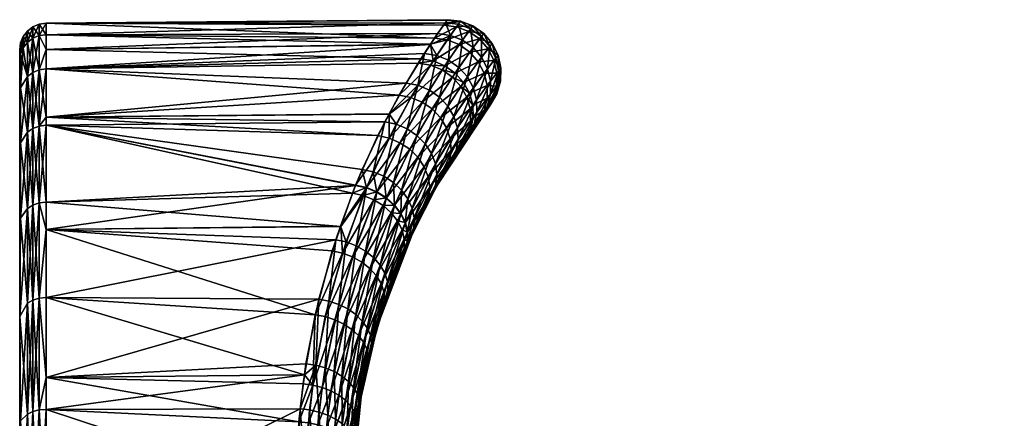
# Model space of a CAD drawing. Extents: x -0.135 to 0.123, y -0.127 to 0.004.
# Tile 6 of 256: x -0.13478 to -0.11624, y -0.04196 to -0.03445. Entities that reach past the tile are written whole.
import ezdxf

# ---------------------------------------------------------------- set-up
doc = ezdxf.new("R2010")
doc.units = 0
doc.layers.add('mesh', color=7, linetype='CONTINUOUS')

msp = doc.modelspace()

# ---------------------------------------------------------------- meshes
at = {"layer": 'mesh'}
mesh = msp.add_polyface(dxfattribs=at)
corners = [(-0.128828, -0.038595, -0.181589), (-0.13428, -0.0384, -0.181205), (-0.13428, -0.039684, -0.182709), (-0.13428, -0.03644, -0.178244), (-0.127905, -0.036376, -0.17824), (-0.13428, -0.036289, -0.177879), (-0.128456, -0.037576, -0.180253), (-0.128329, -0.037273, -0.179799), (-0.13428, -0.037886, -0.180604), (-0.127504, -0.035646, -0.176611), (-0.13428, -0.035381, -0.175687), (-0.127823, -0.036227, -0.177908), (-0.13428, -0.034735, -0.172996), (-0.126763, -0.034509, -0.17166), (-0.13428, -0.034518, -0.170236), (-0.13428, -0.035012, -0.174149), (-0.126909, -0.034715, -0.173268), (-0.127045, -0.034918, -0.174171), (-0.127159, -0.035088, -0.174927), (-0.13428, -0.035012, -0.166324), (-0.127226, -0.035192, -0.165187), (-0.13428, -0.035381, -0.164786), (-0.13428, -0.034735, -0.167477), (-0.127042, -0.034913, -0.166301), (-0.126967, -0.0348, -0.166752), (-0.126722, -0.034453, -0.170041), (-0.126796, -0.034555, -0.168329), (-0.127633, -0.035872, -0.163309), (-0.13428, -0.036289, -0.162593), (-0.127275, -0.035269, -0.164934), (-0.128035, -0.036636, -0.161741), (-0.13428, -0.03644, -0.162228), (-0.127823, -0.036233, -0.162568), (-0.13428, -0.0384, -0.159268), (-0.129213, -0.040007, -0.157388), (-0.13428, -0.039684, -0.157764), (-0.13428, -0.037886, -0.159869), (-0.128733, -0.038345, -0.159222), (-0.128512, -0.037716, -0.16002), (-0.128452, -0.037567, -0.160233), (-0.134409, -0.039697, -0.157777), (-0.134409, -0.037901, -0.159879), (-0.134409, -0.035398, -0.164791), (-0.134409, -0.034753, -0.16748), (-0.134409, -0.036456, -0.162237), (-0.134409, -0.034536, -0.170236), (-0.134409, -0.034753, -0.172993), (-0.134409, -0.035398, -0.175681), (-0.134409, -0.036456, -0.178236), (-0.134409, -0.037901, -0.180593), (-0.134409, -0.039697, -0.182696)]
mesh.append_faces([[corners[k] for k in face] for face in [(0, 1, 2, 2), (3, 4, 5, 5), (6, 7, 3, 3), (6, 8, 1, 1), (3, 8, 6, 6), (5, 9, 10, 10), (4, 11, 5, 5), (12, 13, 14, 14), (15, 16, 12, 12), (10, 17, 15, 15), (9, 18, 10, 10), (19, 20, 21, 21), (22, 23, 19, 19), (14, 24, 22, 22), (25, 26, 14, 14), (21, 27, 28, 28), (20, 29, 21, 21), (28, 30, 31, 31), (27, 32, 28, 28), (33, 34, 35, 35), (36, 37, 33, 33), (31, 38, 36, 36), (30, 39, 31, 31), (40, 41, 33, 33), (33, 35, 40, 40), (42, 43, 19, 19), (41, 36, 33, 33), (41, 31, 36, 36), (44, 28, 31, 31), (42, 21, 28, 28), (19, 21, 42, 42), (43, 22, 19, 19), (43, 14, 22, 22), (45, 12, 14, 14), (46, 15, 12, 12), (47, 15, 46, 46), (47, 10, 15, 15), (48, 10, 47, 47), (48, 5, 10, 10), (48, 3, 5, 5), (48, 8, 3, 3), (49, 8, 48, 48), (49, 1, 8, 8), (50, 1, 49, 49), (50, 2, 1, 1)]])
mesh = msp.add_polyface(dxfattribs=at)
corners = [(-0.128828, -0.038595, -0.181589), (-0.13428, -0.039684, -0.182709), (-0.129145, -0.039715, -0.182802), (-0.128735, -0.03834, -0.181255), (-0.13428, -0.0384, -0.181205), (-0.13428, -0.03644, -0.178244), (-0.128329, -0.037273, -0.179799), (-0.127905, -0.036376, -0.17824), (-0.128456, -0.037576, -0.180253), (-0.13428, -0.036289, -0.177879), (-0.127823, -0.036227, -0.177908), (-0.127504, -0.035646, -0.176611), (-0.13428, -0.034518, -0.170236), (-0.126727, -0.03446, -0.170236), (-0.126722, -0.034453, -0.170041), (-0.126763, -0.034509, -0.17166), (-0.13428, -0.034735, -0.172996), (-0.126909, -0.034715, -0.173268), (-0.13428, -0.035012, -0.174149), (-0.127045, -0.034918, -0.174171), (-0.13428, -0.035381, -0.175687), (-0.127159, -0.035088, -0.174927), (-0.13428, -0.035012, -0.166324), (-0.127042, -0.034913, -0.166301), (-0.127226, -0.035192, -0.165187), (-0.13428, -0.034735, -0.167477), (-0.126967, -0.0348, -0.166752), (-0.126796, -0.034555, -0.168329), (-0.13428, -0.035381, -0.164786), (-0.127275, -0.035269, -0.164934), (-0.127633, -0.035872, -0.163309), (-0.13428, -0.036289, -0.162593), (-0.127823, -0.036233, -0.162568), (-0.128035, -0.036636, -0.161741), (-0.13428, -0.0384, -0.159268), (-0.128895, -0.038807, -0.158635), (-0.129213, -0.040007, -0.157388), (-0.128733, -0.038345, -0.159222), (-0.13428, -0.037886, -0.159869), (-0.128512, -0.037716, -0.16002), (-0.13428, -0.03644, -0.162228), (-0.128452, -0.037567, -0.160233), (-0.128955, -0.039752, -0.182815), (-0.12863, -0.038637, -0.18161), (-0.128251, -0.037621, -0.180282), (-0.128247, -0.037612, -0.160204), (-0.128308, -0.037761, -0.159991), (-0.128699, -0.038849, -0.158616), (-0.129024, -0.040042, -0.157378), (-0.128771, -0.039814, -0.1828), (-0.128441, -0.03871, -0.181604), (-0.128113, -0.037841, -0.15999), (-0.128511, -0.03892, -0.158623), (-0.128841, -0.040101, -0.157396), (-0.128601, -0.039899, -0.182758), (-0.128267, -0.038809, -0.181571), (-0.128337, -0.039016, -0.158658), (-0.128672, -0.040182, -0.15744), (-0.128451, -0.040004, -0.18269), (-0.128186, -0.039135, -0.158719), (-0.128523, -0.040283, -0.157509)]
mesh.append_faces([[corners[k] for k in face] for face in [(0, 1, 2, 2), (3, 4, 0, 0), (5, 6, 7, 7), (8, 4, 3, 3), (9, 10, 11, 11), (12, 13, 14, 14), (12, 15, 13, 13), (16, 17, 15, 15), (18, 19, 17, 17), (20, 21, 19, 19), (22, 23, 24, 24), (25, 26, 23, 23), (12, 27, 26, 26), (28, 29, 30, 30), (31, 32, 33, 33), (34, 35, 36, 36), (34, 37, 35, 35), (38, 39, 37, 37), (40, 41, 39, 39), (42, 0, 2, 2), (43, 0, 42, 42), (43, 3, 0, 0), (44, 3, 43, 43), (44, 8, 3, 3), (44, 6, 8, 8), (45, 39, 41, 41), (46, 37, 39, 39), (47, 37, 46, 46), (47, 35, 37, 37), (36, 35, 47, 47), (47, 48, 36, 36), (49, 43, 42, 42), (50, 43, 49, 49), (50, 44, 43, 43), (51, 47, 46, 46), (52, 47, 51, 51), (52, 48, 47, 47), (53, 48, 52, 52), (54, 50, 49, 49), (55, 50, 54, 54), (56, 53, 52, 52), (57, 53, 56, 56), (58, 55, 54, 54), (59, 57, 56, 56), (60, 57, 59, 59)]])
mesh = msp.add_polyface(dxfattribs=at)
corners = [(-0.126763, -0.034509, -0.17166), (-0.126476, -0.034481, -0.170039), (-0.126727, -0.03446, -0.170236), (-0.126519, -0.034539, -0.171672), (-0.126668, -0.034748, -0.173294), (-0.126722, -0.034453, -0.170041), (-0.126796, -0.034555, -0.168329), (-0.126552, -0.034586, -0.168313), (-0.126728, -0.034834, -0.166724), (-0.126967, -0.0348, -0.166752), (-0.126441, -0.034837, -0.173307), (-0.126705, -0.035215, -0.174978), (-0.126288, -0.034627, -0.171679), (-0.126245, -0.03457, -0.170038), (-0.126323, -0.034674, -0.168303), (-0.126503, -0.034923, -0.166709), (-0.126774, -0.03532, -0.165134), (-0.126994, -0.03523, -0.165151), (-0.126509, -0.035353, -0.174977), (-0.126242, -0.034978, -0.173308), (-0.126086, -0.03477, -0.17168), (-0.126042, -0.034712, -0.170038), (-0.126121, -0.034816, -0.168302), (-0.126305, -0.035063, -0.166708), (-0.12658, -0.035457, -0.165136), (-0.126632, -0.035534, -0.164883), (-0.126826, -0.035398, -0.16488), (-0.12635, -0.035531, -0.174958), (-0.126718, -0.036079, -0.176632), (-0.126082, -0.035161, -0.173297), (-0.12596, -0.035002, -0.168309), (-0.126145, -0.035246, -0.166722), (-0.126421, -0.035633, -0.165156), (-0.126474, -0.035709, -0.164905), (-0.127012, -0.036134, -0.163263), (-0.126237, -0.035739, -0.174922), (-0.12597, -0.035377, -0.173273), (-0.126033, -0.03546, -0.166748), (-0.126308, -0.035838, -0.165195), (-0.126177, -0.035964, -0.174871)]
mesh.append_faces([[corners[k] for k in face] for face in [(0, 1, 2, 2), (0, 3, 1, 1), (4, 3, 0, 0), (1, 5, 2, 2), (1, 6, 5, 5), (7, 6, 1, 1), (8, 9, 7, 7), (10, 4, 11, 11), (10, 3, 4, 4), (12, 3, 10, 10), (12, 1, 3, 3), (13, 1, 12, 12), (13, 7, 1, 1), (14, 7, 13, 13), (14, 8, 7, 7), (15, 8, 14, 14), (16, 17, 15, 15), (18, 10, 11, 11), (19, 10, 18, 18), (19, 12, 10, 10), (20, 12, 19, 19), (20, 13, 12, 12), (21, 14, 13, 13), (22, 14, 21, 21), (22, 15, 14, 14), (23, 15, 22, 22), (23, 16, 15, 15), (24, 16, 23, 23), (25, 26, 24, 24), (27, 18, 28, 28), (27, 19, 18, 18), (29, 19, 27, 27), (29, 20, 19, 19), (30, 23, 22, 22), (31, 24, 23, 23), (32, 24, 31, 31), (32, 25, 24, 24), (33, 25, 32, 32), (33, 34, 25, 25), (35, 29, 27, 27), (36, 29, 35, 35), (37, 32, 31, 31), (38, 32, 37, 37), (38, 33, 32, 32), (39, 36, 35, 35)]])
mesh = msp.add_polyface(dxfattribs=at)
corners = [(-0.134409, -0.034536, -0.170236), (-0.13428, -0.034518, -0.170236), (-0.134409, -0.034753, -0.16748), (-0.134409, -0.034753, -0.172993), (-0.13428, -0.034735, -0.172996), (-0.134409, -0.035398, -0.175681), (-0.134528, -0.035446, -0.175666), (-0.134409, -0.036456, -0.178236), (-0.134528, -0.034802, -0.172985), (-0.134528, -0.034586, -0.170236), (-0.134528, -0.034802, -0.167488), (-0.134528, -0.035446, -0.164807), (-0.134409, -0.035398, -0.164791), (-0.134528, -0.036501, -0.16226), (-0.134409, -0.036456, -0.162237), (-0.134631, -0.034881, -0.172972), (-0.134631, -0.034666, -0.170236), (-0.134631, -0.034881, -0.1675), (-0.13471, -0.034769, -0.170236), (-0.13471, -0.034983, -0.172956), (-0.13471, -0.034983, -0.167516), (-0.134759, -0.034889, -0.170236), (-0.134759, -0.035102, -0.172937), (-0.134759, -0.035102, -0.167535), (-0.134759, -0.035734, -0.1649), (-0.134759, -0.035734, -0.175572), (-0.134776, -0.035229, -0.172917), (-0.134776, -0.035857, -0.175532), (-0.134776, -0.035018, -0.170236), (-0.134776, -0.035229, -0.167555), (-0.134776, -0.035857, -0.16494), (-0.134631, -0.035522, -0.175641), (-0.134631, -0.035522, -0.164831), (-0.134631, -0.036572, -0.162296), (-0.134759, -0.036771, -0.162397)]
mesh.append_faces([[corners[k] for k in face] for face in [(0, 1, 2, 2), (3, 4, 0, 0), (5, 6, 7, 7), (5, 8, 6, 6), (3, 8, 5, 5), (3, 9, 8, 8), (0, 9, 3, 3), (0, 10, 9, 9), (2, 10, 0, 0), (2, 11, 10, 10), (12, 11, 2, 2), (12, 13, 11, 11), (14, 13, 12, 12), (8, 15, 6, 6), (8, 16, 15, 15), (9, 16, 8, 8), (9, 17, 16, 16), (10, 17, 9, 9), (15, 18, 19, 19), (16, 18, 15, 15), (16, 20, 18, 18), (17, 20, 16, 16), (19, 21, 22, 22), (18, 21, 19, 19), (18, 23, 21, 21), (20, 23, 18, 18), (20, 24, 23, 23), (25, 26, 27, 27), (22, 26, 25, 25), (22, 28, 26, 26), (21, 28, 22, 22), (21, 29, 28, 28), (23, 29, 21, 21), (23, 30, 29, 29), (24, 30, 23, 23), (6, 15, 31, 31), (10, 32, 17, 17), (11, 32, 10, 10), (11, 33, 32, 32), (15, 19, 31, 31), (17, 32, 20, 20), (31, 22, 25, 25), (19, 22, 31, 31), (32, 24, 20, 20), (32, 34, 24, 24)]])
mesh = msp.add_polyface(dxfattribs=at)
corners = [(-0.127689, -0.036421, -0.178277), (-0.127823, -0.036227, -0.177908), (-0.127905, -0.036376, -0.17824), (-0.127279, -0.035688, -0.176649), (-0.127504, -0.035646, -0.176611), (-0.127159, -0.035088, -0.174927), (-0.126925, -0.035125, -0.174961), (-0.127045, -0.034918, -0.174171), (-0.126668, -0.034748, -0.173294), (-0.126909, -0.034715, -0.173268), (-0.126763, -0.034509, -0.17166), (-0.126552, -0.034586, -0.168313), (-0.126967, -0.0348, -0.166752), (-0.126796, -0.034555, -0.168329), (-0.126728, -0.034834, -0.166724), (-0.127042, -0.034913, -0.166301), (-0.126994, -0.03523, -0.165151), (-0.127226, -0.035192, -0.165187), (-0.127275, -0.035269, -0.164934), (-0.127044, -0.035308, -0.164898), (-0.127633, -0.035872, -0.163309), (-0.127411, -0.035915, -0.163271), (-0.127823, -0.036233, -0.162568), (-0.127822, -0.036682, -0.161705), (-0.128035, -0.036636, -0.161741), (-0.127483, -0.036508, -0.17829), (-0.127065, -0.035778, -0.176666), (-0.126705, -0.035215, -0.174978), (-0.126503, -0.034923, -0.166709), (-0.126774, -0.03532, -0.165134), (-0.126826, -0.035398, -0.16488), (-0.1272, -0.036004, -0.163255), (-0.127618, -0.036768, -0.161694), (-0.127298, -0.036634, -0.178277), (-0.126875, -0.03591, -0.17666), (-0.126509, -0.035353, -0.174977), (-0.12658, -0.035457, -0.165136), (-0.126632, -0.035534, -0.164883), (-0.127012, -0.036134, -0.163263), (-0.127435, -0.03689, -0.161709), (-0.127143, -0.036791, -0.17824), (-0.126718, -0.036079, -0.176632), (-0.126855, -0.0363, -0.163294), (-0.12674, -0.036491, -0.163346), (-0.12728, -0.037043, -0.16175)]
mesh.append_faces([[corners[k] for k in face] for face in [(0, 1, 2, 2), (3, 1, 0, 0), (3, 4, 1, 1), (3, 5, 4, 4), (6, 5, 3, 3), (6, 7, 5, 5), (8, 7, 6, 6), (8, 9, 7, 7), (10, 9, 8, 8), (11, 12, 13, 13), (14, 15, 12, 12), (16, 15, 14, 14), (16, 17, 15, 15), (16, 18, 17, 17), (19, 18, 16, 16), (19, 20, 18, 18), (21, 20, 19, 19), (21, 22, 20, 20), (23, 22, 21, 21), (23, 24, 22, 22), (25, 3, 0, 0), (26, 3, 25, 25), (26, 6, 3, 3), (27, 6, 26, 26), (27, 8, 6, 6), (28, 16, 14, 14), (29, 19, 16, 16), (30, 19, 29, 29), (30, 21, 19, 19), (31, 21, 30, 30), (31, 23, 21, 21), (32, 23, 31, 31), (33, 26, 25, 25), (34, 26, 33, 33), (34, 27, 26, 26), (35, 27, 34, 34), (36, 30, 29, 29), (37, 31, 30, 30), (38, 31, 37, 37), (38, 32, 31, 31), (39, 32, 38, 38), (40, 34, 33, 33), (41, 34, 40, 40), (41, 35, 34, 34), (42, 39, 38, 38), (43, 44, 42, 42)]])
mesh = msp.add_polyface(dxfattribs=at)
corners = [(-0.126035, -0.03616, -0.16689), (-0.12599, -0.036153, -0.168437), (-0.126149, -0.036367, -0.166949), (-0.125868, -0.035941, -0.168404), (-0.125922, -0.036063, -0.170052), (-0.125796, -0.035849, -0.170048), (-0.125959, -0.036112, -0.171579), (-0.125836, -0.0359, -0.171604), (-0.126094, -0.036292, -0.173097), (-0.125978, -0.036084, -0.173149), (-0.126326, -0.036619, -0.174662), (-0.126042, -0.034712, -0.170038), (-0.126245, -0.03457, -0.170038), (-0.126086, -0.03477, -0.17168), (-0.125925, -0.034957, -0.171675), (-0.126082, -0.035161, -0.173297), (-0.125881, -0.0349, -0.170039), (-0.126121, -0.034816, -0.168302), (-0.12596, -0.035002, -0.168309), (-0.126145, -0.035246, -0.166722), (-0.126305, -0.035063, -0.166708), (-0.12597, -0.035377, -0.173273), (-0.125814, -0.035177, -0.171664), (-0.12577, -0.035122, -0.17004), (-0.12585, -0.035222, -0.168324), (-0.126033, -0.03546, -0.166748), (-0.125914, -0.035612, -0.173239), (-0.126177, -0.035964, -0.174871), (-0.125761, -0.035418, -0.171648), (-0.125796, -0.035461, -0.168346), (-0.125976, -0.035693, -0.166787), (-0.126308, -0.035838, -0.165195), (-0.126172, -0.036195, -0.174809), (-0.125917, -0.035853, -0.173197), (-0.125768, -0.035664, -0.171627), (-0.125802, -0.035706, -0.168373), (-0.125976, -0.035931, -0.166835), (-0.126246, -0.036061, -0.165249), (-0.126239, -0.036289, -0.165316), (-0.126223, -0.036418, -0.174737)]
mesh.append_faces([[corners[k] for k in face] for face in [(0, 1, 2, 2), (3, 1, 0, 0), (3, 4, 1, 1), (5, 4, 3, 3), (5, 6, 4, 4), (7, 6, 5, 5), (7, 8, 6, 6), (9, 8, 7, 7), (9, 10, 8, 8), (11, 12, 13, 13), (14, 13, 15, 15), (14, 11, 13, 13), (16, 11, 14, 14), (16, 17, 11, 11), (18, 17, 16, 16), (19, 20, 18, 18), (21, 14, 15, 15), (22, 14, 21, 21), (22, 16, 14, 14), (23, 16, 22, 22), (23, 18, 16, 16), (24, 18, 23, 23), (24, 19, 18, 18), (25, 19, 24, 24), (26, 21, 27, 27), (26, 22, 21, 21), (28, 22, 26, 26), (29, 25, 24, 24), (30, 25, 29, 29), (30, 31, 25, 25), (32, 26, 27, 27), (33, 26, 32, 32), (33, 28, 26, 26), (34, 28, 33, 33), (35, 30, 29, 29), (36, 30, 35, 35), (36, 37, 30, 30), (38, 37, 36, 36), (39, 33, 32, 32), (9, 33, 39, 39), (9, 34, 33, 33), (7, 34, 9, 9), (3, 36, 35, 35), (0, 36, 3, 3), (0, 38, 36, 36)]])
mesh = msp.add_polyface(dxfattribs=at)
corners = [(-0.105982, -0.035006, -0.168779), (-0.105875, -0.034783, -0.168767), (-0.105823, -0.035203, -0.167172), (-0.105922, -0.034725, -0.170392), (-0.106029, -0.034949, -0.170391), (-0.105852, -0.034812, -0.172031), (-0.105959, -0.035034, -0.172017), (-0.105833, -0.03519, -0.173223), (-0.105725, -0.034972, -0.173246), (-0.125761, -0.035418, -0.171648), (-0.12577, -0.035122, -0.17004), (-0.125814, -0.035177, -0.171664), (-0.125718, -0.035364, -0.170042), (-0.12585, -0.035222, -0.168324), (-0.125796, -0.035461, -0.168346), (-0.105874, -0.035439, -0.167206), (-0.106031, -0.035247, -0.168795), (-0.106077, -0.035192, -0.170389), (-0.106008, -0.035275, -0.171997), (-0.105884, -0.035427, -0.17319), (-0.125768, -0.035664, -0.171627), (-0.125726, -0.035612, -0.170045), (-0.125802, -0.035706, -0.168373), (-0.105868, -0.03568, -0.167248), (-0.106019, -0.035493, -0.168816), (-0.106064, -0.03544, -0.170387), (-0.105997, -0.03552, -0.171972), (-0.105877, -0.035667, -0.173149), (-0.125836, -0.0359, -0.171604), (-0.125796, -0.035849, -0.170048), (-0.125868, -0.035941, -0.168404), (-0.105802, -0.03591, -0.167296), (-0.105948, -0.035728, -0.168839), (-0.10599, -0.035676, -0.170384), (-0.105927, -0.035754, -0.171943), (-0.105812, -0.035898, -0.173102), (-0.105861, -0.035888, -0.170382), (-0.10582, -0.035938, -0.168864)]
mesh.append_faces([[corners[k] for k in face] for face in [(0, 1, 2, 2), (0, 3, 1, 1), (4, 3, 0, 0), (4, 5, 3, 3), (6, 5, 4, 4), (7, 8, 6, 6), (9, 10, 11, 11), (12, 10, 9, 9), (12, 13, 10, 10), (14, 13, 12, 12), (15, 0, 2, 2), (16, 0, 15, 15), (16, 4, 0, 0), (17, 4, 16, 16), (17, 6, 4, 4), (18, 6, 17, 17), (18, 7, 6, 6), (19, 7, 18, 18), (20, 12, 9, 9), (21, 12, 20, 20), (21, 14, 12, 12), (22, 14, 21, 21), (23, 16, 15, 15), (24, 16, 23, 23), (24, 17, 16, 16), (25, 17, 24, 24), (25, 18, 17, 17), (26, 18, 25, 25), (26, 19, 18, 18), (27, 19, 26, 26), (28, 21, 20, 20), (29, 21, 28, 28), (29, 22, 21, 21), (30, 22, 29, 29), (31, 24, 23, 23), (32, 24, 31, 31), (32, 25, 24, 24), (33, 25, 32, 32), (33, 26, 25, 25), (34, 26, 33, 33), (34, 27, 26, 26), (35, 27, 34, 34), (33, 36, 34, 34), (33, 37, 36, 36), (32, 37, 33, 33)]])
mesh = msp.add_polyface(dxfattribs=at)
corners = [(-0.129531, -0.044487, -0.186161), (-0.13428, -0.044513, -0.186103), (-0.13428, -0.046706, -0.187012), (-0.129575, -0.043047, -0.185388), (-0.129545, -0.044358, -0.186103), (-0.13428, -0.044149, -0.185952), (-0.13428, -0.044513, -0.154369), (-0.129372, -0.045855, -0.153716), (-0.13428, -0.046706, -0.153461), (-0.13428, -0.044149, -0.15452), (-0.129528, -0.044489, -0.154315), (-0.13428, -0.041789, -0.155966), (-0.129578, -0.043338, -0.154913), (-0.134776, -0.052156, -0.170236), (-0.134776, -0.04686, -0.186536), (-0.134776, -0.044376, -0.185507), (-0.134776, -0.038291, -0.18031), (-0.134776, -0.036886, -0.178017), (-0.134776, -0.035229, -0.172917), (-0.134776, -0.035018, -0.170236), (-0.134776, -0.035857, -0.16494), (-0.134776, -0.036886, -0.162455), (-0.134776, -0.042083, -0.156371), (-0.134776, -0.044376, -0.154966), (-0.134409, -0.044157, -0.154536), (-0.134409, -0.046711, -0.153478), (-0.134409, -0.044157, -0.185936), (-0.134409, -0.046711, -0.186994), (-0.13428, -0.048244, -0.187381), (-0.134528, -0.04418, -0.185891), (-0.134528, -0.046727, -0.186946), (-0.134528, -0.041829, -0.184451), (-0.134528, -0.046727, -0.153526), (-0.134528, -0.04418, -0.154581), (-0.134759, -0.04682, -0.186658), (-0.134759, -0.044317, -0.185622), (-0.134776, -0.042083, -0.184102), (-0.134759, -0.042007, -0.184206), (-0.134759, -0.044317, -0.154851), (-0.134759, -0.042007, -0.156267), (-0.134776, -0.04686, -0.153936), (-0.134759, -0.04682, -0.153814), (-0.134776, -0.040038, -0.182355), (-0.134776, -0.040038, -0.158117), (-0.134631, -0.044216, -0.185821), (-0.134631, -0.046751, -0.186871), (-0.134631, -0.041876, -0.184386), (-0.134631, -0.046751, -0.153602), (-0.134631, -0.044216, -0.154652), (-0.134631, -0.041876, -0.156086)]
mesh.append_faces([[corners[k] for k in face] for face in [(0, 1, 2, 2), (3, 1, 4, 4), (3, 5, 1, 1), (6, 7, 8, 8), (9, 10, 6, 6), (11, 12, 9, 9), (13, 14, 15, 15), (16, 17, 13, 13), (18, 19, 13, 13), (20, 21, 13, 13), (13, 22, 23, 23), (24, 8, 25, 25), (24, 6, 8, 8), (24, 9, 6, 6), (24, 11, 9, 9), (26, 1, 5, 5), (27, 1, 26, 26), (27, 2, 1, 1), (28, 2, 27, 27), (27, 29, 30, 30), (26, 29, 27, 27), (26, 31, 29, 29), (24, 32, 33, 33), (25, 32, 24, 24), (34, 15, 14, 14), (35, 15, 34, 34), (35, 36, 15, 15), (37, 36, 35, 35), (38, 23, 39, 39), (38, 40, 23, 23), (41, 40, 38, 38), (13, 36, 42, 42), (43, 22, 13, 13), (30, 44, 45, 45), (29, 44, 30, 30), (29, 46, 44, 44), (33, 47, 48, 48), (32, 47, 33, 33), (45, 35, 34, 34), (44, 35, 45, 45), (44, 37, 35, 35), (46, 37, 44, 44), (48, 38, 49, 49), (48, 41, 38, 38), (47, 41, 48, 48)]])
mesh = msp.add_polyface(dxfattribs=at)
corners = [(-0.134776, -0.052156, -0.170236), (-0.134776, -0.035857, -0.175532), (-0.134776, -0.035229, -0.172917), (-0.134776, -0.035018, -0.170236), (-0.134776, -0.035229, -0.167555), (-0.134409, -0.036456, -0.162237), (-0.13428, -0.03644, -0.162228), (-0.134409, -0.037901, -0.159879), (-0.134409, -0.035398, -0.164791), (-0.13428, -0.036289, -0.162593), (-0.134409, -0.039697, -0.182696), (-0.134528, -0.037942, -0.180564), (-0.134528, -0.039732, -0.18266), (-0.134409, -0.037901, -0.180593), (-0.134528, -0.036501, -0.178213), (-0.134409, -0.036456, -0.178236), (-0.134528, -0.035446, -0.175666), (-0.134528, -0.037942, -0.159909), (-0.134528, -0.036501, -0.16226), (-0.134528, -0.039732, -0.157812), (-0.134409, -0.039697, -0.157777), (-0.134759, -0.038187, -0.180386), (-0.134776, -0.036886, -0.178017), (-0.134776, -0.038291, -0.18031), (-0.134759, -0.036771, -0.178075), (-0.134759, -0.035734, -0.175572), (-0.134759, -0.035734, -0.1649), (-0.134776, -0.036886, -0.162455), (-0.134776, -0.035857, -0.16494), (-0.134759, -0.036771, -0.162397), (-0.134776, -0.038291, -0.160162), (-0.134759, -0.038187, -0.160087), (-0.134631, -0.038006, -0.180517), (-0.134631, -0.039789, -0.182604), (-0.134631, -0.036572, -0.178177), (-0.134631, -0.035522, -0.175641), (-0.134631, -0.036572, -0.162296), (-0.134528, -0.035446, -0.164807), (-0.134631, -0.038006, -0.159956), (-0.134631, -0.039789, -0.157869), (-0.134776, -0.040038, -0.182355), (-0.134631, -0.035522, -0.164831), (-0.134776, -0.040038, -0.158117)]
mesh.append_faces([[corners[k] for k in face] for face in [(0, 1, 2, 2), (0, 3, 4, 4), (5, 6, 7, 7), (8, 9, 5, 5), (10, 11, 12, 12), (13, 11, 10, 10), (13, 14, 11, 11), (15, 14, 13, 13), (15, 16, 14, 14), (5, 17, 18, 18), (7, 17, 5, 5), (7, 19, 17, 17), (20, 19, 7, 7), (21, 22, 23, 23), (24, 22, 21, 21), (24, 1, 22, 22), (25, 1, 24, 24), (26, 27, 28, 28), (29, 27, 26, 26), (29, 30, 27, 27), (31, 30, 29, 29), (12, 32, 33, 33), (11, 32, 12, 12), (11, 34, 32, 32), (14, 34, 11, 11), (14, 35, 34, 34), (16, 35, 14, 14), (18, 36, 37, 37), (18, 38, 36, 36), (17, 38, 18, 18), (17, 39, 38, 38), (19, 39, 17, 17), (33, 21, 40, 40), (32, 21, 33, 33), (32, 24, 21, 21), (34, 24, 32, 32), (34, 25, 24, 24), (35, 25, 34, 34), (36, 29, 41, 41), (36, 31, 29, 29), (38, 31, 36, 36), (38, 42, 31, 31), (39, 42, 38, 38), (21, 23, 40, 40), (31, 42, 30, 30)]])
mesh = msp.add_polyface(dxfattribs=at)
corners = [(-0.129499, -0.041777, -0.18455), (-0.13428, -0.044149, -0.185952), (-0.129575, -0.043047, -0.185388), (-0.13428, -0.041789, -0.184506), (-0.129415, -0.041136, -0.184055), (-0.13428, -0.041188, -0.183993), (-0.129145, -0.039715, -0.182802), (-0.13428, -0.039684, -0.182709), (-0.13428, -0.039684, -0.157764), (-0.129414, -0.041138, -0.15642), (-0.13428, -0.041188, -0.15648), (-0.13428, -0.041789, -0.155966), (-0.129522, -0.04202, -0.155751), (-0.129578, -0.043338, -0.154913), (-0.129443, -0.041305, -0.156277), (-0.134776, -0.052156, -0.170236), (-0.134776, -0.036886, -0.178017), (-0.134776, -0.035857, -0.175532), (-0.134776, -0.035229, -0.167555), (-0.134776, -0.035857, -0.16494), (-0.134776, -0.036886, -0.162455), (-0.134776, -0.038291, -0.160162), (-0.134409, -0.041799, -0.155981), (-0.134409, -0.044157, -0.154536), (-0.134409, -0.039697, -0.157777), (-0.134409, -0.039697, -0.182696), (-0.134409, -0.041799, -0.184492), (-0.134409, -0.044157, -0.185936), (-0.134528, -0.041829, -0.184451), (-0.134528, -0.039732, -0.18266), (-0.134528, -0.041829, -0.156022), (-0.134528, -0.039732, -0.157812), (-0.134528, -0.04418, -0.154581), (-0.134759, -0.042007, -0.156267), (-0.134776, -0.044376, -0.154966), (-0.134776, -0.042083, -0.156371), (-0.134776, -0.040038, -0.182355), (-0.134776, -0.038291, -0.18031), (-0.134776, -0.040038, -0.158117), (-0.134631, -0.041876, -0.184386), (-0.134528, -0.04418, -0.185891), (-0.134631, -0.039789, -0.182604), (-0.134631, -0.041876, -0.156086), (-0.134631, -0.039789, -0.157869), (-0.134631, -0.044216, -0.154652), (-0.134759, -0.042007, -0.184206), (-0.134759, -0.044317, -0.154851), (-0.134776, -0.042083, -0.184102)]
mesh.append_faces([[corners[k] for k in face] for face in [(0, 1, 2, 2), (0, 3, 1, 1), (4, 5, 3, 3), (6, 7, 5, 5), (8, 9, 10, 10), (11, 12, 13, 13), (10, 12, 11, 11), (10, 14, 12, 12), (9, 14, 10, 10), (15, 16, 17, 17), (15, 18, 19, 19), (15, 20, 21, 21), (22, 11, 23, 23), (22, 10, 11, 11), (24, 10, 22, 22), (24, 8, 10, 10), (25, 26, 5, 5), (5, 7, 25, 25), (26, 3, 5, 5), (26, 1, 3, 3), (27, 1, 26, 26), (26, 28, 27, 27), (26, 29, 28, 28), (25, 29, 26, 26), (24, 30, 31, 31), (22, 30, 24, 24), (22, 32, 30, 30), (23, 32, 22, 22), (33, 34, 35, 35), (15, 36, 37, 37), (15, 21, 38, 38), (28, 39, 40, 40), (28, 41, 39, 39), (29, 41, 28, 28), (31, 42, 43, 43), (30, 42, 31, 31), (30, 44, 42, 42), (32, 44, 30, 30), (39, 36, 45, 45), (41, 36, 39, 39), (43, 33, 38, 38), (42, 33, 43, 43), (42, 46, 33, 33), (45, 36, 47, 47), (33, 35, 38, 38)]])
mesh = msp.add_polyface(dxfattribs=at)
corners = [(-0.125922, -0.036063, -0.170052), (-0.126926, -0.03758, -0.172328), (-0.12599, -0.036153, -0.168437), (-0.125959, -0.036112, -0.171579), (-0.126326, -0.036619, -0.174662), (-0.126646, -0.037108, -0.17625), (-0.126094, -0.036292, -0.173097), (-0.126149, -0.036367, -0.166949), (-0.126388, -0.03671, -0.165472), (-0.126434, -0.036778, -0.165234), (-0.126766, -0.037305, -0.163701), (-0.126684, -0.037116, -0.163599), (-0.126335, -0.036579, -0.16515), (-0.126287, -0.03651, -0.165392), (-0.126035, -0.03616, -0.16689), (-0.126223, -0.036418, -0.174737), (-0.125978, -0.036084, -0.173149), (-0.126558, -0.036915, -0.176346), (-0.127018, -0.037746, -0.177788), (-0.126855, -0.0363, -0.163294), (-0.127012, -0.036134, -0.163263), (-0.126474, -0.035709, -0.164905), (-0.126603, -0.036275, -0.176584), (-0.12635, -0.035531, -0.174958), (-0.126718, -0.036079, -0.176632), (-0.126237, -0.035739, -0.174922), (-0.12636, -0.035913, -0.164945), (-0.126308, -0.035838, -0.165195), (-0.12674, -0.036491, -0.163346), (-0.126536, -0.036488, -0.176518), (-0.126177, -0.035964, -0.174871), (-0.126246, -0.036061, -0.165249), (-0.125976, -0.035693, -0.166787), (-0.126297, -0.036134, -0.165002), (-0.126671, -0.036698, -0.163417), (-0.126521, -0.036705, -0.176437), (-0.126172, -0.036195, -0.174809), (-0.126239, -0.036289, -0.165316), (-0.126289, -0.036361, -0.165071), (-0.126652, -0.03691, -0.163503)]
mesh.append_faces([[corners[k] for k in face] for face in [(0, 1, 2, 2), (0, 3, 1, 1), (1, 4, 5, 5), (1, 6, 4, 4), (3, 6, 1, 1), (1, 7, 2, 2), (1, 8, 7, 7), (9, 8, 1, 1), (1, 10, 9, 9), (11, 9, 10, 10), (12, 9, 11, 11), (12, 8, 9, 9), (13, 8, 12, 12), (13, 7, 8, 8), (14, 7, 13, 13), (15, 4, 16, 16), (15, 5, 4, 4), (17, 5, 15, 15), (17, 18, 5, 5), (19, 20, 21, 21), (22, 23, 24, 24), (25, 23, 22, 22), (26, 21, 27, 27), (26, 19, 21, 21), (28, 19, 26, 26), (29, 25, 22, 22), (30, 25, 29, 29), (31, 27, 32, 32), (31, 26, 27, 27), (33, 26, 31, 31), (33, 28, 26, 26), (34, 28, 33, 33), (35, 30, 29, 29), (36, 30, 35, 35), (37, 33, 31, 31), (38, 33, 37, 37), (38, 34, 33, 33), (39, 34, 38, 38), (17, 36, 35, 35), (15, 36, 17, 17), (13, 37, 14, 14), (13, 38, 37, 37), (12, 38, 13, 13), (12, 39, 38, 38), (11, 39, 12, 12)]])
mesh = msp.add_polyface(dxfattribs=at)
corners = [(-0.126646, -0.037108, -0.17625), (-0.127018, -0.037746, -0.177788), (-0.126926, -0.03758, -0.172328), (-0.127139, -0.037974, -0.162221), (-0.126766, -0.037305, -0.163701), (-0.128121, -0.037319, -0.179831), (-0.128329, -0.037273, -0.179799), (-0.128251, -0.037621, -0.180282), (-0.127905, -0.036376, -0.17824), (-0.127689, -0.036421, -0.178277), (-0.126684, -0.037116, -0.163599), (-0.127075, -0.037796, -0.162105), (-0.126948, -0.037565, -0.1779), (-0.126558, -0.036915, -0.176346), (-0.127822, -0.036682, -0.161705), (-0.128452, -0.037567, -0.160233), (-0.128035, -0.036636, -0.161741), (-0.128247, -0.037612, -0.160204), (-0.128055, -0.037702, -0.180285), (-0.127923, -0.037401, -0.179836), (-0.127483, -0.036508, -0.17829), (-0.127618, -0.036768, -0.161694), (-0.128051, -0.037693, -0.160201), (-0.127743, -0.037517, -0.179815), (-0.127298, -0.036634, -0.178277), (-0.127435, -0.03689, -0.161709), (-0.127872, -0.037804, -0.160225), (-0.12759, -0.03766, -0.179768), (-0.127143, -0.036791, -0.17824), (-0.12728, -0.037043, -0.16175), (-0.126855, -0.0363, -0.163294), (-0.127719, -0.037943, -0.160275), (-0.12747, -0.037824, -0.179698), (-0.127025, -0.036972, -0.17818), (-0.126718, -0.036079, -0.176632), (-0.126603, -0.036275, -0.176584), (-0.127162, -0.03722, -0.161813), (-0.12674, -0.036491, -0.163346), (-0.127599, -0.038101, -0.160348), (-0.126952, -0.037168, -0.178101), (-0.12739, -0.038001, -0.179607), (-0.126536, -0.036488, -0.176518), (-0.126671, -0.036698, -0.163417), (-0.127087, -0.03741, -0.161896), (-0.126925, -0.037369, -0.178006), (-0.126521, -0.036705, -0.176437), (-0.126652, -0.03691, -0.163503), (-0.127057, -0.037605, -0.161995)]
mesh.append_faces([[corners[k] for k in face] for face in [(0, 1, 2, 2), (2, 3, 4, 4), (5, 6, 7, 7), (5, 8, 6, 6), (9, 8, 5, 5), (10, 4, 11, 11), (12, 1, 13, 13), (14, 15, 16, 16), (17, 15, 14, 14), (18, 5, 7, 7), (19, 5, 18, 18), (19, 9, 5, 5), (20, 9, 19, 19), (21, 17, 14, 14), (22, 17, 21, 21), (23, 20, 19, 19), (24, 20, 23, 23), (25, 22, 21, 21), (26, 22, 25, 25), (27, 24, 23, 23), (28, 24, 27, 27), (29, 25, 30, 30), (29, 26, 25, 25), (31, 26, 29, 29), (32, 28, 27, 27), (33, 28, 32, 32), (33, 34, 28, 28), (35, 34, 33, 33), (36, 29, 37, 37), (36, 31, 29, 29), (38, 31, 36, 36), (39, 33, 40, 40), (39, 35, 33, 33), (41, 35, 39, 39), (42, 36, 37, 37), (43, 36, 42, 42), (43, 38, 36, 36), (44, 41, 39, 39), (45, 41, 44, 44), (46, 43, 42, 42), (47, 43, 46, 46), (12, 45, 44, 44), (13, 45, 12, 12), (10, 47, 46, 46), (11, 47, 10, 10)]])
mesh = msp.add_polyface(dxfattribs=at)
corners = [(-0.127386, -0.038494, -0.161312), (-0.127139, -0.037974, -0.162221), (-0.126926, -0.03758, -0.172328), (-0.128308, -0.037761, -0.159991), (-0.128512, -0.037716, -0.16002), (-0.128247, -0.037612, -0.160204), (-0.127075, -0.037796, -0.162105), (-0.127479, -0.038624, -0.160672), (-0.126766, -0.037305, -0.163701), (-0.128055, -0.037702, -0.180285), (-0.128251, -0.037621, -0.180282), (-0.128441, -0.03871, -0.181604), (-0.128051, -0.037693, -0.160201), (-0.128113, -0.037841, -0.15999), (-0.127876, -0.037814, -0.180261), (-0.128267, -0.038809, -0.181571), (-0.127923, -0.037401, -0.179836), (-0.127743, -0.037517, -0.179815), (-0.127872, -0.037804, -0.160225), (-0.127935, -0.037951, -0.160015), (-0.128511, -0.03892, -0.158623), (-0.127723, -0.037952, -0.180211), (-0.12759, -0.03766, -0.179768), (-0.127719, -0.037943, -0.160275), (-0.127782, -0.038087, -0.160066), (-0.128337, -0.039016, -0.158658), (-0.127603, -0.03811, -0.180137), (-0.12747, -0.037824, -0.179698), (-0.127599, -0.038101, -0.160348), (-0.127662, -0.038242, -0.160141), (-0.128186, -0.039135, -0.158719), (-0.127521, -0.038281, -0.180044), (-0.12739, -0.038001, -0.179607), (-0.127025, -0.036972, -0.17818), (-0.127517, -0.038273, -0.160442), (-0.127087, -0.03741, -0.161896), (-0.127579, -0.038411, -0.160236), (-0.12748, -0.038458, -0.179934), (-0.127352, -0.038184, -0.1795), (-0.126952, -0.037168, -0.178101), (-0.126925, -0.037369, -0.178006), (-0.127057, -0.037605, -0.161995), (-0.127476, -0.03845, -0.160552), (-0.127359, -0.038363, -0.179382), (-0.126948, -0.037565, -0.1779), (-0.127411, -0.038531, -0.179259), (-0.127018, -0.037746, -0.177788)]
mesh.append_faces([[corners[k] for k in face] for face in [(0, 1, 2, 2), (3, 4, 5, 5), (6, 0, 7, 7), (6, 1, 0, 0), (8, 1, 6, 6), (9, 10, 11, 11), (12, 3, 5, 5), (13, 3, 12, 12), (14, 9, 15, 15), (14, 16, 9, 9), (17, 16, 14, 14), (18, 13, 12, 12), (19, 13, 18, 18), (19, 20, 13, 13), (21, 17, 14, 14), (22, 17, 21, 21), (23, 19, 18, 18), (24, 19, 23, 23), (24, 25, 19, 19), (26, 22, 21, 21), (27, 22, 26, 26), (28, 24, 23, 23), (29, 24, 28, 28), (29, 30, 24, 24), (31, 27, 26, 26), (32, 27, 31, 31), (32, 33, 27, 27), (34, 28, 35, 35), (34, 29, 28, 28), (36, 29, 34, 34), (37, 32, 31, 31), (38, 32, 37, 37), (38, 39, 32, 32), (40, 39, 38, 38), (41, 34, 35, 35), (42, 34, 41, 41), (42, 36, 34, 34), (43, 40, 38, 38), (44, 40, 43, 43), (6, 42, 41, 41), (7, 42, 6, 6), (45, 2, 46, 46), (45, 0, 2, 2), (44, 45, 46, 46), (43, 45, 44, 44)]])
mesh = msp.add_polyface(dxfattribs=at)
corners = [(-0.128042, -0.040213, -0.171774), (-0.127529, -0.038796, -0.179686), (-0.127874, -0.039687, -0.180947), (-0.127936, -0.039873, -0.159291), (-0.127581, -0.038918, -0.160597), (-0.127525, -0.038788, -0.160799), (-0.127386, -0.038494, -0.161312), (-0.127483, -0.038632, -0.179813), (-0.127844, -0.039538, -0.181081), (-0.127359, -0.038363, -0.179382), (-0.12791, -0.039727, -0.159156), (-0.127537, -0.038757, -0.16047), (-0.127479, -0.038624, -0.160672), (-0.128267, -0.038809, -0.181571), (-0.128055, -0.037702, -0.180285), (-0.128441, -0.03871, -0.181604), (-0.128337, -0.039016, -0.158658), (-0.128511, -0.03892, -0.158623), (-0.127935, -0.037951, -0.160015), (-0.128115, -0.038931, -0.181512), (-0.128451, -0.040004, -0.18269), (-0.127876, -0.037814, -0.180261), (-0.127723, -0.037952, -0.180211), (-0.128186, -0.039135, -0.158719), (-0.127782, -0.038087, -0.160066), (-0.127993, -0.039071, -0.18143), (-0.128327, -0.040125, -0.1826), (-0.127603, -0.03811, -0.180137), (-0.128064, -0.039271, -0.158803), (-0.127662, -0.038242, -0.160141), (-0.128523, -0.040283, -0.157509), (-0.127905, -0.039223, -0.181328), (-0.128234, -0.040256, -0.182491), (-0.127521, -0.038281, -0.180044), (-0.127579, -0.038411, -0.160236), (-0.127975, -0.039419, -0.158906), (-0.128399, -0.040398, -0.157601), (-0.127855, -0.039381, -0.18121), (-0.12748, -0.038458, -0.179934), (-0.127536, -0.038585, -0.160347), (-0.127476, -0.03845, -0.160552), (-0.127923, -0.039573, -0.159026), (-0.127352, -0.038184, -0.1795), (-0.127411, -0.038531, -0.179259)]
mesh.append_faces([[corners[k] for k in face] for face in [(0, 1, 2, 2), (0, 3, 4, 4), (0, 5, 6, 6), (4, 5, 0, 0), (2, 7, 8, 8), (1, 7, 2, 2), (1, 9, 7, 7), (10, 4, 3, 3), (11, 4, 10, 10), (11, 5, 4, 4), (12, 5, 11, 11), (12, 6, 5, 5), (13, 14, 15, 15), (16, 17, 18, 18), (19, 13, 20, 20), (19, 21, 13, 13), (22, 21, 19, 19), (23, 16, 24, 24), (25, 19, 26, 26), (25, 22, 19, 19), (27, 22, 25, 25), (28, 23, 29, 29), (28, 30, 23, 23), (31, 25, 32, 32), (31, 27, 25, 25), (33, 27, 31, 31), (34, 28, 29, 29), (35, 28, 34, 34), (35, 36, 28, 28), (37, 33, 31, 31), (38, 33, 37, 37), (39, 34, 40, 40), (39, 35, 34, 34), (41, 35, 39, 39), (8, 38, 37, 37), (7, 38, 8, 8), (7, 42, 38, 38), (9, 42, 7, 7), (12, 39, 40, 40), (11, 39, 12, 12), (11, 41, 39, 39), (10, 41, 11, 11), (0, 43, 1, 1), (0, 6, 43, 43), (1, 43, 9, 9)]])
mesh = msp.add_polyface(dxfattribs=at)
corners = [(-0.127874, -0.039687, -0.180947), (-0.128168, -0.040667, -0.182092), (-0.128042, -0.040213, -0.171774), (-0.128356, -0.041552, -0.18295), (-0.128349, -0.041553, -0.157533), (-0.128231, -0.040923, -0.158115), (-0.127936, -0.039873, -0.159291), (-0.128391, -0.041612, -0.183268), (-0.128153, -0.040533, -0.182232), (-0.127844, -0.039538, -0.181081), (-0.12791, -0.039727, -0.159156), (-0.128219, -0.040792, -0.157974), (-0.128601, -0.039899, -0.182758), (-0.128771, -0.039814, -0.1828), (-0.128859, -0.041077, -0.183824), (-0.128672, -0.040182, -0.15744), (-0.129083, -0.041376, -0.156303), (-0.128841, -0.040101, -0.157396), (-0.128918, -0.041441, -0.156356), (-0.128711, -0.041163, -0.18375), (-0.128451, -0.040004, -0.18269), (-0.128523, -0.040283, -0.157509), (-0.128771, -0.041521, -0.156433), (-0.128587, -0.041264, -0.183653), (-0.128327, -0.040125, -0.1826), (-0.128115, -0.038931, -0.181512), (-0.128399, -0.040398, -0.157601), (-0.128064, -0.039271, -0.158803), (-0.128646, -0.041615, -0.156532), (-0.12849, -0.041374, -0.183538), (-0.128234, -0.040256, -0.182491), (-0.127993, -0.039071, -0.18143), (-0.128305, -0.040525, -0.157712), (-0.127975, -0.039419, -0.158906), (-0.128548, -0.04172, -0.156648), (-0.128424, -0.041492, -0.183408), (-0.128175, -0.040394, -0.182367), (-0.127905, -0.039223, -0.181328), (-0.127855, -0.039381, -0.18121), (-0.127923, -0.039573, -0.159026), (-0.128244, -0.040658, -0.157838), (-0.128481, -0.041831, -0.15678)]
mesh.append_faces([[corners[k] for k in face] for face in [(0, 1, 2, 2), (3, 2, 1, 1), (3, 4, 2, 2), (2, 5, 6, 6), (4, 5, 2, 2), (7, 3, 1, 1), (1, 8, 7, 7), (1, 9, 8, 8), (0, 9, 1, 1), (10, 6, 11, 11), (11, 5, 4, 4), (6, 5, 11, 11), (12, 13, 14, 14), (15, 16, 17, 17), (18, 16, 15, 15), (19, 12, 14, 14), (20, 12, 19, 19), (21, 18, 15, 15), (22, 18, 21, 21), (23, 20, 19, 19), (24, 20, 23, 23), (24, 25, 20, 20), (26, 21, 27, 27), (26, 22, 21, 21), (28, 22, 26, 26), (29, 24, 23, 23), (30, 24, 29, 29), (30, 31, 24, 24), (32, 26, 33, 33), (32, 28, 26, 26), (34, 28, 32, 32), (35, 30, 29, 29), (36, 30, 35, 35), (36, 37, 30, 30), (38, 37, 36, 36), (39, 32, 33, 33), (40, 32, 39, 39), (40, 34, 32, 32), (41, 34, 40, 40), (7, 36, 35, 35), (8, 36, 7, 7), (8, 38, 36, 36), (9, 38, 8, 8), (10, 40, 39, 39), (11, 40, 10, 10), (11, 41, 40, 40)]])
mesh = msp.add_polyface(dxfattribs=at)
corners = [(-0.129415, -0.041136, -0.184055), (-0.13428, -0.041789, -0.184506), (-0.129499, -0.041777, -0.18455), (-0.129389, -0.04093, -0.183896), (-0.13428, -0.041188, -0.183993), (-0.129145, -0.039715, -0.182802), (-0.13428, -0.039684, -0.157764), (-0.129213, -0.040007, -0.157388), (-0.129414, -0.041138, -0.15642), (-0.1294, -0.043057, -0.185378), (-0.129575, -0.043047, -0.185388), (-0.129204, -0.040958, -0.183899), (-0.129318, -0.041799, -0.184547), (-0.128955, -0.039752, -0.182815), (-0.12926, -0.041331, -0.156277), (-0.129024, -0.040042, -0.157378), (-0.129443, -0.041305, -0.156277), (-0.129522, -0.04202, -0.155751), (-0.129342, -0.042039, -0.155755), (-0.129578, -0.043338, -0.154913), (-0.129404, -0.043345, -0.154925), (-0.129229, -0.043082, -0.185341), (-0.129143, -0.041839, -0.184517), (-0.129025, -0.041008, -0.183875), (-0.128771, -0.039814, -0.1828), (-0.128841, -0.040101, -0.157396), (-0.129083, -0.041376, -0.156303), (-0.129167, -0.042077, -0.155786), (-0.129234, -0.043367, -0.154963), (-0.129069, -0.043123, -0.185279), (-0.128979, -0.041897, -0.184461), (-0.128859, -0.041077, -0.183824), (-0.128918, -0.041441, -0.156356), (-0.129004, -0.042131, -0.155843), (-0.129075, -0.043403, -0.155027), (-0.128924, -0.043177, -0.185194), (-0.128832, -0.041971, -0.184382), (-0.128771, -0.041521, -0.156433), (-0.128858, -0.042201, -0.155924), (-0.12893, -0.043453, -0.155113)]
mesh.append_faces([[corners[k] for k in face] for face in [(0, 1, 2, 2), (3, 4, 0, 0), (5, 4, 3, 3), (6, 7, 8, 8), (9, 2, 10, 10), (2, 11, 0, 0), (2, 12, 11, 11), (9, 12, 2, 2), (11, 3, 0, 0), (11, 5, 3, 3), (13, 5, 11, 11), (7, 14, 8, 8), (7, 15, 14, 14), (14, 16, 8, 8), (14, 17, 16, 16), (18, 17, 14, 14), (18, 19, 17, 17), (18, 20, 19, 19), (21, 12, 9, 9), (22, 12, 21, 21), (22, 11, 12, 12), (23, 11, 22, 22), (23, 13, 11, 11), (24, 13, 23, 23), (25, 14, 15, 15), (26, 14, 25, 25), (26, 18, 14, 14), (27, 18, 26, 26), (27, 20, 18, 18), (28, 20, 27, 27), (29, 22, 21, 21), (30, 22, 29, 29), (30, 23, 22, 22), (31, 23, 30, 30), (31, 24, 23, 23), (32, 27, 26, 26), (33, 27, 32, 32), (33, 28, 27, 27), (34, 28, 33, 33), (35, 30, 29, 29), (36, 30, 35, 35), (36, 31, 30, 30), (37, 33, 32, 32), (38, 34, 33, 33), (39, 34, 38, 38)]])
mesh = msp.add_polyface(dxfattribs=at)
corners = [(-0.128569, -0.043719, -0.170894), (-0.128394, -0.04173, -0.183123), (-0.128496, -0.042472, -0.18374), (-0.128356, -0.041552, -0.18295), (-0.128349, -0.041553, -0.157533), (-0.128444, -0.042059, -0.157066), (-0.128517, -0.042684, -0.15657), (-0.128501, -0.042365, -0.183887), (-0.128391, -0.041612, -0.183268), (-0.128567, -0.043582, -0.184531), (-0.128581, -0.043491, -0.184682), (-0.128524, -0.04258, -0.156422), (-0.128446, -0.041945, -0.156921), (-0.128219, -0.040792, -0.157974), (-0.128711, -0.041163, -0.18375), (-0.128859, -0.041077, -0.183824), (-0.128832, -0.041971, -0.184382), (-0.128858, -0.042201, -0.155924), (-0.129004, -0.042131, -0.155843), (-0.128771, -0.041521, -0.156433), (-0.1288, -0.043243, -0.185088), (-0.128924, -0.043177, -0.185194), (-0.128707, -0.042057, -0.184281), (-0.128587, -0.041264, -0.183653), (-0.128646, -0.041615, -0.156532), (-0.128733, -0.042284, -0.156025), (-0.12893, -0.043453, -0.155113), (-0.128806, -0.043515, -0.15522), (-0.128699, -0.043319, -0.184965), (-0.128609, -0.042154, -0.184162), (-0.12849, -0.041374, -0.183538), (-0.128548, -0.04172, -0.156648), (-0.128634, -0.042376, -0.156145), (-0.128705, -0.043586, -0.155344), (-0.128539, -0.042257, -0.18403), (-0.128625, -0.043403, -0.184828), (-0.128424, -0.041492, -0.183408), (-0.128481, -0.041831, -0.15678), (-0.128563, -0.042476, -0.156279), (-0.128631, -0.043665, -0.155482)]
mesh.append_faces([[corners[k] for k in face] for face in [(0, 1, 2, 2), (3, 1, 0, 0), (0, 4, 3, 3), (0, 5, 4, 4), (6, 5, 0, 0), (7, 2, 8, 8), (7, 9, 2, 2), (10, 9, 7, 7), (8, 1, 3, 3), (2, 1, 8, 8), (11, 5, 6, 6), (12, 5, 11, 11), (12, 4, 5, 5), (13, 4, 12, 12), (14, 15, 16, 16), (17, 18, 19, 19), (20, 16, 21, 21), (22, 16, 20, 20), (22, 14, 16, 16), (23, 14, 22, 22), (24, 17, 19, 19), (25, 17, 24, 24), (25, 26, 17, 17), (27, 26, 25, 25), (28, 22, 20, 20), (29, 22, 28, 28), (29, 23, 22, 22), (30, 23, 29, 29), (31, 25, 24, 24), (32, 25, 31, 31), (32, 27, 25, 25), (33, 27, 32, 32), (34, 29, 35, 35), (34, 30, 29, 29), (36, 30, 34, 34), (37, 32, 31, 31), (38, 32, 37, 37), (38, 33, 32, 32), (7, 34, 10, 10), (7, 36, 34, 34), (8, 36, 7, 7), (12, 37, 13, 13), (12, 38, 37, 37), (11, 38, 12, 12), (11, 39, 38, 38)]])

doc.saveas('drawing.dxf')
